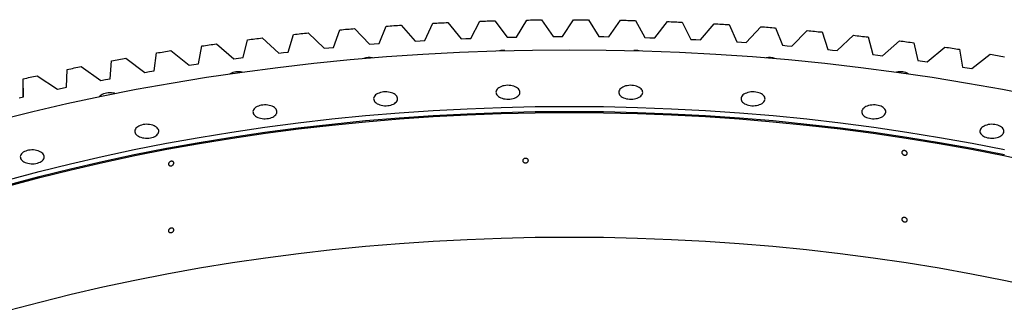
# Model space of a CAD drawing. Header units: millimetres. Extents: x -1195 to 24203, y 99347 to 119172.
# Tile 15 of 19: x 14331 to 15933, y 110186 to 110658. Entities that reach past the tile are written whole.
import ezdxf

# ---------------------------------------------------------------- set-up
doc = ezdxf.new("R2010")
doc.units = ezdxf.units.MM
doc.header["$LTSCALE"] = 100

msp = doc.modelspace()

# ---------------------------------------------------------------- linework, layer by layer
at = {"color": 7, "linetype": 'Continuous', "lineweight": 25}
for p, q in [((15064.8, 110627.7), (15079.6, 110655.6)), ((15103.9, 110656.3), (15123.9, 110629.6)), ((15139.6, 110629.9), (15155.9, 110657.5)), ((15180.2, 110657.8), (15198.7, 110630.7)), ((15214.4, 110630.8), (15232.2, 110658)), ((15256.5, 110657.9), (15273.5, 110630.5)), ((15289.3, 110630.3), (15308.5, 110657.2)), ((15332.8, 110656.7), (15348.3, 110629)), ((14841.8, 110613.1), (14852, 110641.6)), ((14876.1, 110643.6), (14900.3, 110618.1)), ((14915.9, 110619.3), (14927.6, 110647.6)), ((14951.8, 110649.2), (14974.6, 110623.3)), ((14990.2, 110624.2), (15003.5, 110652.3)), ((15027.8, 110653.5), (15049.1, 110627.1)), ((15364.1, 110628.5), (15384.7, 110655.1)), ((15409, 110654.1), (15423, 110626.1)), ((15438.7, 110625.4), (15460.8, 110651.5)), ((15485, 110650.1), (15497.5, 110621.9)), ((15513.1, 110620.9), (15536.6, 110646.6)), ((15560.7, 110644.8), (15571.7, 110616.4)), ((15587.3, 110615), (15612.2, 110640.3)), ((14694.9, 110596.7), (14702, 110625.5)), ((14725.8, 110628.4), (14752.7, 110603.8)), ((14768.1, 110605.5), (14776.8, 110634.2)), ((14800.7, 110636.7), (14826.3, 110611.6)), ((14974.6, 110623.3), (14982.4, 110623.7)), ((14982.4, 110623.7), (14990.2, 110624.2)), ((15049.1, 110627.1), (15057, 110627.4)), ((15057, 110627.4), (15064.8, 110627.7)), ((15123.9, 110629.6), (15131.7, 110629.8)), ((15131.7, 110629.8), (15139.6, 110629.9)), ((15198.7, 110630.7), (15206.6, 110630.8)), ((15206.6, 110630.8), (15214.4, 110630.8)), ((15273.5, 110630.5), (15281.4, 110630.5)), ((15281.4, 110630.5), (15289.3, 110630.3)), ((15348.3, 110629), (15356.2, 110628.8)), ((15356.2, 110628.8), (15364.1, 110628.5)), ((15423, 110626.1), (15430.9, 110625.8)), ((15430.9, 110625.8), (15438.7, 110625.4)), ((15636.2, 110638.1), (15645.6, 110609.5)), ((15661.1, 110607.9), (15687.3, 110632.7)), ((15711.2, 110630), (15719.1, 110601.3)), ((15734.5, 110599.4), (15762, 110623.7)), ((14577.4, 110607.8), (14606.9, 110584.2)), ((14622.1, 110586.5), (14627.7, 110615.4)), ((14651.3, 110618.8), (14679.5, 110594.6)), ((14826.3, 110611.6), (14834, 110612.4)), ((14834, 110612.4), (14841.8, 110613.1)), ((14900.3, 110618.1), (14908.1, 110618.7)), ((14908.1, 110618.7), (14915.9, 110619.3)), ((15497.5, 110621.9), (15505.3, 110621.4)), ((15505.3, 110621.4), (15513.1, 110620.9)), ((15571.7, 110616.4), (15579.5, 110615.7)), ((15579.5, 110615.7), (15587.3, 110615)), ((15645.6, 110609.5), (15653.4, 110608.7)), ((15653.4, 110608.7), (15661.1, 110607.9)), ((15785.8, 110620.6), (15792.1, 110591.7)), ((15807.4, 110589.6), (15836.2, 110613.4)), ((15859.8, 110609.9), (15864.6, 110580.9)), ((14504.1, 110595.5), (14534.8, 110572.4)), ((14550, 110575), (14554, 110604)), ((14679.5, 110594.6), (14687.2, 110595.7)), ((14687.2, 110595.7), (14694.9, 110596.7)), ((14752.7, 110603.8), (14760.4, 110604.7)), ((14760.4, 110604.7), (14768.1, 110605.5)), ((15719.1, 110601.3), (15726.8, 110600.3)), ((15726.8, 110600.3), (15734.5, 110599.4)), ((15792.1, 110591.7), (15799.8, 110590.7)), ((15879.7, 110578.5), (15909.8, 110601.8)), ((14407.7, 110548.2), (14408.6, 110577.3)), ((14431.5, 110581.9), (14463.5, 110559.4)), ((14478.4, 110562.2), (14480.9, 110591.3)), ((14606.9, 110584.2), (14614.5, 110585.3)), ((14614.5, 110585.3), (14622.1, 110586.5)), ((15799.8, 110590.7), (15807.4, 110589.6)), ((15864.6, 110580.9), (15872.2, 110579.7)), ((15872.2, 110579.7), (15879.7, 110578.5)), ((14336.9, 110561.2), (14337, 110562)), ((14336.9, 110532.7), (14336.9, 110561.2)), ((14337.7, 110532.9), (14337, 110562)), ((14359.7, 110567), (14392.9, 110545.1)), ((14463.5, 110559.4), (14471, 110560.8)), ((14471, 110560.8), (14478.4, 110562.2)), ((14534.8, 110572.4), (14542.4, 110573.7)), ((14542.4, 110573.7), (14550, 110575)), ((14392.9, 110545.1), (14400.3, 110546.6)), ((14400.3, 110546.6), (14407.7, 110548.2)), ((14330.3, 110531.2), (14337.7, 110532.9))]:
    msp.add_line(p, q, dxfattribs=at)
at = {"color": 7, "linetype": 'Continuous', "lineweight": 25, "flags": 128}
for points in [[(15079.6, 110655.6), (15082.7, 110655.7), (15085.7, 110655.8), (15088.7, 110655.9), (15091.8, 110656), (15094.8, 110656.1), (15097.8, 110656.1), (15100.9, 110656.2), (15103.9, 110656.3)], [(15155.9, 110657.5), (15158.9, 110657.5), (15161.9, 110657.6), (15165, 110657.6), (15168, 110657.7), (15171.1, 110657.7), (15174.1, 110657.7), (15177.2, 110657.8), (15180.2, 110657.8)], [(15232.2, 110658), (15235.2, 110658), (15238.3, 110658), (15241.3, 110658), (15244.3, 110658), (15247.4, 110658), (15250.4, 110658), (15253.5, 110658), (15256.5, 110657.9)], [(15308.5, 110657.2), (15311.5, 110657.2), (15314.6, 110657.1), (15317.6, 110657.1), (15320.6, 110657), (15323.7, 110656.9), (15326.7, 110656.8), (15329.8, 110656.8), (15332.8, 110656.7)], [(14852, 110641.6), (14855, 110641.8), (14858.1, 110642.1), (14861.1, 110642.4), (14864.1, 110642.6), (14867.1, 110642.9), (14870.1, 110643.1), (14873.1, 110643.4), (14876.1, 110643.6)], [(14927.6, 110647.6), (14930.7, 110647.8), (14933.7, 110648), (14936.7, 110648.2), (14939.7, 110648.4), (14942.7, 110648.6), (14945.8, 110648.8), (14948.8, 110649), (14951.8, 110649.2)], [(15003.5, 110652.3), (15006.6, 110652.4), (15009.6, 110652.6), (15012.6, 110652.7), (15015.6, 110652.9), (15018.7, 110653), (15021.7, 110653.2), (15024.7, 110653.3), (15027.8, 110653.5)], [(15384.7, 110655.1), (15387.7, 110654.9), (15390.8, 110654.8), (15393.8, 110654.7), (15396.8, 110654.6), (15399.9, 110654.5), (15402.9, 110654.3), (15405.9, 110654.2), (15409, 110654.1)], [(15460.8, 110651.5), (15463.8, 110651.3), (15466.8, 110651.2), (15469.9, 110651), (15472.9, 110650.8), (15475.9, 110650.6), (15478.9, 110650.5), (15482, 110650.3), (15485, 110650.1)], [(15536.6, 110646.6), (15539.6, 110646.4), (15542.6, 110646.2), (15545.7, 110645.9), (15548.7, 110645.7), (15551.7, 110645.5), (15554.7, 110645.2), (15557.7, 110645), (15560.7, 110644.8)], [(15612.2, 110640.3), (15615.2, 110640.1), (15618.2, 110639.8), (15621.2, 110639.5), (15624.2, 110639.2), (15627.2, 110638.9), (15630.2, 110638.6), (15633.2, 110638.3), (15636.2, 110638.1)], [(14702, 110625.5), (14705, 110625.8), (14707.9, 110626.2), (14710.9, 110626.6), (14713.9, 110626.9), (14716.9, 110627.3), (14719.8, 110627.7), (14722.8, 110628), (14725.8, 110628.4)], [(14776.8, 110634.2), (14779.8, 110634.5), (14782.8, 110634.8), (14785.8, 110635.1), (14788.8, 110635.5), (14791.8, 110635.8), (14794.8, 110636.1), (14797.7, 110636.4), (14800.7, 110636.7)], [(15687.3, 110632.7), (15690.3, 110632.4), (15693.3, 110632), (15696.3, 110631.7), (15699.3, 110631.4), (15702.2, 110631), (15705.2, 110630.7), (15708.2, 110630.3), (15711.2, 110630)], [(15762, 110623.7), (15765, 110623.4), (15768, 110623), (15770.9, 110622.6), (15773.9, 110622.2), (15776.9, 110621.8), (15779.8, 110621.4), (15782.8, 110621), (15785.8, 110620.6)], [(14297.9, 110495.5), (14352.7, 110509.1), (14408.2, 110521.9), (14464.2, 110533.8), (14520.7, 110544.9), (14577.7, 110555.1), (14635.2, 110564.4), (14693, 110572.9), (14751.2, 110580.5), (14809.8, 110587.2), (14868.6, 110593.1), (14927.7, 110598), (14986.9, 110602.1), (15046.4, 110605.2), (15105.9, 110607.5), (15165.6, 110608.8), (15225.3, 110609.3), (15284.9, 110608.8), (15344.6, 110607.5), (15404.2, 110605.2), (15463.6, 110602.1), (15522.9, 110598), (15581.9, 110593.1), (15640.8, 110587.2), (15699.3, 110580.5), (15757.5, 110572.9), (15815.4, 110564.4), (15872.8, 110555.1), (15929.8, 110544.9), (15986.3, 110533.8)], [(14554, 110604), (14556.9, 110604.5), (14559.8, 110605), (14562.8, 110605.4), (14565.7, 110605.9), (14568.6, 110606.4), (14571.6, 110606.9), (14574.5, 110607.3), (14577.4, 110607.8)], [(14627.7, 110615.4), (14630.6, 110615.8), (14633.6, 110616.3), (14636.6, 110616.7), (14639.5, 110617.1), (14642.5, 110617.5), (14645.4, 110617.9), (14648.4, 110618.3), (14651.3, 110618.8)], [(15836.2, 110613.4), (15839.2, 110613), (15842.1, 110612.6), (15845.1, 110612.1), (15848, 110611.7), (15851, 110611.2), (15853.9, 110610.8), (15856.8, 110610.3), (15859.8, 110609.9)], [(14480.9, 110591.3), (14483.8, 110591.8), (14486.7, 110592.4), (14489.6, 110592.9), (14492.5, 110593.4), (14495.4, 110593.9), (14498.3, 110594.5), (14501.2, 110595), (14504.1, 110595.5)], [(15909.8, 110601.8), (15912.8, 110601.3), (15915.7, 110600.8), (15918.6, 110600.3), (15921.5, 110599.8), (15924.4, 110599.3), (15927.3, 110598.8), (15930.3, 110598.3), (15933.2, 110597.8)], [(14408.6, 110577.3), (14411.4, 110577.9), (14414.3, 110578.4), (14417.2, 110579), (14420, 110579.6), (14422.9, 110580.2), (14425.8, 110580.8), (14428.7, 110581.3), (14431.5, 110581.9)], [(14337, 110562), (14339.8, 110562.6), (14342.7, 110563.2), (14345.5, 110563.9), (14348.3, 110564.5), (14351.2, 110565.1), (14354, 110565.8), (14356.9, 110566.4), (14359.7, 110567)], [(15111.6, 110532.2), (15113.6, 110531.1), (15115.8, 110530.3), (15118.2, 110529.6), (15120.8, 110529.2), (15123.4, 110528.9), (15126.1, 110528.9), (15128.7, 110529), (15131.3, 110529.4), (15133.8, 110530), (15136.1, 110530.7), (15138.2, 110531.6), (15140.1, 110532.7), (15141.7, 110533.9), (15143, 110535.3), (15144, 110536.7), (15144.6, 110538.2), (15144.9, 110539.7), (15144.8, 110541.3), (15144.3, 110542.8), (15143.5, 110544.2), (15142.4, 110545.6), (15140.9, 110546.9), (15139.2, 110548.1), (15137.2, 110549.1), (15135, 110549.9), (15132.5, 110550.6), (15130, 110551.1), (15127.4, 110551.3), (15124.7, 110551.4), (15122.1, 110551.2), (15119.5, 110550.8), (15117, 110550.3), (15114.7, 110549.5), (15112.6, 110548.6), (15110.7, 110547.5), (15109.1, 110546.3), (15107.8, 110545), (15106.8, 110543.5), (15106.2, 110542), (15105.9, 110540.5), (15106, 110539), (15106.4, 110537.5), (15107.3, 110536), (15108.4, 110534.6), (15109.9, 110533.3), (15111.6, 110532.2)], [(15311.3, 110532.2), (15313.4, 110531.1), (15315.6, 110530.3), (15318, 110529.6), (15320.5, 110529.2), (15323.1, 110528.9), (15325.8, 110528.9), (15328.4, 110529), (15331, 110529.4), (15333.5, 110530), (15335.8, 110530.7), (15338, 110531.6), (15339.8, 110532.7), (15341.4, 110533.9), (15342.7, 110535.3), (15343.7, 110536.7), (15344.4, 110538.2), (15344.6, 110539.7), (15344.5, 110541.3), (15344.1, 110542.8), (15343.3, 110544.2), (15342.1, 110545.6), (15340.7, 110546.9), (15338.9, 110548.1), (15336.9, 110549.1), (15334.7, 110549.9), (15332.3, 110550.6), (15329.8, 110551.1), (15327.1, 110551.3), (15324.5, 110551.4), (15321.8, 110551.2), (15319.2, 110550.8), (15316.8, 110550.3), (15314.4, 110549.5), (15312.3, 110548.6), (15310.4, 110547.5), (15308.8, 110546.3), (15307.5, 110545), (15306.6, 110543.5), (15305.9, 110542), (15305.6, 110540.5), (15305.7, 110539), (15306.2, 110537.5), (15307, 110536), (15308.1, 110534.6), (15309.6, 110533.3), (15311.3, 110532.2)], [(14486.3, 110538.2), (14485.6, 110538.4), (14483.1, 110538.9), (14480.4, 110539.1), (14477.8, 110539.2), (14475.1, 110539), (14472.6, 110538.7), (14470.1, 110538.1), (14467.8, 110537.3), (14465.6, 110536.4), (14463.8, 110535.3), (14462.1, 110534.1), (14461.2, 110533.2)], [(14912.7, 110521.5), (14914.7, 110520.5), (14916.9, 110519.7), (14919.3, 110519), (14921.9, 110518.5), (14924.5, 110518.3), (14927.2, 110518.2), (14929.8, 110518.4), (14932.4, 110518.7), (14934.9, 110519.3), (14937.2, 110520.1), (14939.3, 110521), (14941.2, 110522.1), (14942.8, 110523.3), (14944.1, 110524.6), (14945.1, 110526.1), (14945.7, 110527.6), (14946, 110529.1), (14945.9, 110530.6), (14945.4, 110532.1), (14944.6, 110533.6), (14943.5, 110535), (14942, 110536.3), (14940.3, 110537.4), (14938.3, 110538.4), (14936.1, 110539.3), (14933.7, 110539.9), (14931.1, 110540.4), (14928.5, 110540.7), (14925.8, 110540.7), (14923.2, 110540.6), (14920.6, 110540.2), (14918.1, 110539.6), (14915.8, 110538.9), (14913.7, 110538), (14911.8, 110536.9), (14910.2, 110535.7), (14908.9, 110534.3), (14907.9, 110532.9), (14907.3, 110531.4), (14907, 110529.9), (14907.1, 110528.3), (14907.6, 110526.8), (14908.4, 110525.3), (14909.5, 110524), (14911, 110522.7), (14912.7, 110521.5)], [(15510.2, 110521.5), (15512.2, 110520.5), (15514.5, 110519.7), (15516.9, 110519), (15519.4, 110518.5), (15522, 110518.3), (15524.7, 110518.2), (15527.3, 110518.4), (15529.9, 110518.7), (15532.4, 110519.3), (15534.7, 110520.1), (15536.8, 110521), (15538.7, 110522.1), (15540.3, 110523.3), (15541.6, 110524.6), (15542.6, 110526.1), (15543.2, 110527.6), (15543.5, 110529.1), (15543.4, 110530.6), (15543, 110532.1), (15542.2, 110533.6), (15541, 110535), (15539.6, 110536.3), (15537.8, 110537.4), (15535.8, 110538.4), (15533.6, 110539.3), (15531.2, 110539.9), (15528.6, 110540.4), (15526, 110540.7), (15523.4, 110540.7), (15520.7, 110540.6), (15518.1, 110540.2), (15515.7, 110539.6), (15513.3, 110538.9), (15511.2, 110538), (15509.3, 110536.9), (15507.7, 110535.7), (15506.4, 110534.3), (15505.4, 110532.9), (15504.8, 110531.4), (15504.5, 110529.9), (15504.6, 110528.3), (15505.1, 110526.8), (15505.9, 110525.3), (15507, 110524), (15508.5, 110522.7), (15510.2, 110521.5)], [(14312.4, 110398), (14362.8, 110411.4), (14413.8, 110424), (14465.3, 110435.9), (14517.4, 110447), (14570, 110457.3), (14623, 110466.8), (14676.4, 110475.5), (14730.2, 110483.4), (14784.4, 110490.5), (14838.8, 110496.7), (14893.5, 110502.1), (14948.5, 110506.7), (15003.6, 110510.5), (15058.9, 110513.4), (15114.3, 110515.5), (15169.8, 110516.8), (15225.3, 110517.2), (15280.8, 110516.8), (15336.2, 110515.5), (15391.6, 110513.4), (15446.9, 110510.5), (15502, 110506.7), (15557, 110502.1), (15611.7, 110496.7), (15666.1, 110490.5), (15720.3, 110483.4), (15774.1, 110475.5), (15827.5, 110466.8), (15880.5, 110457.3), (15933.1, 110447)], [(14716.4, 110500.3), (14718.4, 110499.3), (14720.6, 110498.5), (14723, 110497.8), (14725.5, 110497.4), (14728.2, 110497.1), (14730.8, 110497), (14733.5, 110497.2), (14736.1, 110497.6), (14738.5, 110498.1), (14740.9, 110498.9), (14743, 110499.8), (14744.9, 110500.9), (14746.5, 110502.1), (14747.8, 110503.5), (14748.7, 110504.9), (14749.4, 110506.4), (14749.6, 110507.9), (14749.6, 110509.4), (14749.1, 110511), (14748.3, 110512.4), (14747.2, 110513.8), (14745.7, 110515.1), (14743.9, 110516.2), (14741.9, 110517.3), (14739.7, 110518.1), (14737.3, 110518.8), (14734.8, 110519.2), (14732.2, 110519.5), (14729.5, 110519.5), (14726.8, 110519.4), (14724.3, 110519), (14721.8, 110518.5), (14719.5, 110517.7), (14717.3, 110516.8), (14715.5, 110515.7), (14713.9, 110514.5), (14712.5, 110513.1), (14711.6, 110511.7), (14710.9, 110510.2), (14710.7, 110508.7), (14710.8, 110507.1), (14711.2, 110505.6), (14712, 110504.2), (14713.2, 110502.8), (14714.6, 110501.5), (14716.4, 110500.3)], [(15706.6, 110500.3), (15708.6, 110499.3), (15710.8, 110498.5), (15713.2, 110497.8), (15715.8, 110497.4), (15718.4, 110497.1), (15721, 110497), (15723.7, 110497.2), (15726.3, 110497.6), (15728.7, 110498.1), (15731.1, 110498.9), (15733.2, 110499.8), (15735.1, 110500.9), (15736.7, 110502.1), (15738, 110503.5), (15739, 110504.9), (15739.6, 110506.4), (15739.9, 110507.9), (15739.8, 110509.4), (15739.3, 110511), (15738.5, 110512.4), (15737.4, 110513.8), (15735.9, 110515.1), (15734.2, 110516.2), (15732.2, 110517.3), (15729.9, 110518.1), (15727.5, 110518.8), (15725, 110519.2), (15722.4, 110519.5), (15719.7, 110519.5), (15717.1, 110519.4), (15714.5, 110519), (15712, 110518.5), (15709.7, 110517.7), (15707.6, 110516.8), (15705.7, 110515.7), (15704.1, 110514.5), (15702.8, 110513.1), (15701.8, 110511.7), (15701.2, 110510.2), (15700.9, 110508.7), (15701, 110507.1), (15701.4, 110505.6), (15702.2, 110504.2), (15703.4, 110502.8), (15704.8, 110501.5), (15706.6, 110500.3)], [(14312.4, 110389.8), (14362.8, 110403.2), (14413.8, 110415.9), (14465.3, 110427.7), (14517.4, 110438.8), (14570, 110449.1), (14623, 110458.6), (14676.4, 110467.3), (14730.2, 110475.2), (14784.4, 110482.3), (14838.8, 110488.5), (14893.5, 110494), (14948.5, 110498.6), (15003.6, 110502.3), (15058.9, 110505.3), (15114.3, 110507.4), (15169.8, 110508.6), (15225.3, 110509), (15280.8, 110508.6), (15336.2, 110507.4), (15391.6, 110505.3), (15446.9, 110502.3), (15502, 110498.6), (15557, 110494), (15611.7, 110488.5), (15666.1, 110482.3), (15720.3, 110475.2), (15774.1, 110467.3), (15827.5, 110458.6), (15880.5, 110449.1), (15933.1, 110438.8)], [(14313.7, 110388.2), (14364, 110401.6), (14414.9, 110414.3), (14466.4, 110426.1), (14518.4, 110437.2), (14570.9, 110447.5), (14623.9, 110457), (14677.2, 110465.7), (14730.9, 110473.5), (14785, 110480.6), (14839.4, 110486.8), (14894, 110492.3), (14948.9, 110496.8), (15003.9, 110500.6), (15059.1, 110503.5), (15114.4, 110505.6), (15169.8, 110506.9), (15225.3, 110507.3), (15280.7, 110506.9), (15336.1, 110505.6), (15391.4, 110503.5), (15446.6, 110500.6), (15501.7, 110496.8), (15556.5, 110492.3), (15611.1, 110486.8), (15665.5, 110480.6), (15719.6, 110473.5), (15773.3, 110465.7), (15826.7, 110457), (15879.6, 110447.5), (15932.1, 110437.2), (15984.1, 110426.1)], [(14524.3, 110468.8), (14526.3, 110467.8), (14528.5, 110466.9), (14530.9, 110466.3), (14533.4, 110465.8), (14536, 110465.5), (14538.7, 110465.5), (14541.4, 110465.6), (14543.9, 110466), (14546.4, 110466.6), (14548.7, 110467.3), (14550.9, 110468.2), (14552.7, 110469.3), (14554.3, 110470.6), (14555.7, 110471.9), (14556.6, 110473.3), (14557.3, 110474.8), (14557.5, 110476.3), (14557.4, 110477.9), (14557, 110479.4), (14556.2, 110480.9), (14555, 110482.2), (14553.6, 110483.5), (14551.8, 110484.7), (14549.8, 110485.7), (14547.6, 110486.5), (14545.2, 110487.2), (14542.7, 110487.7), (14540, 110487.9), (14537.4, 110488), (14534.7, 110487.8), (14532.1, 110487.5), (14529.7, 110486.9), (14527.3, 110486.1), (14525.2, 110485.2), (14523.3, 110484.1), (14521.7, 110482.9), (14520.4, 110481.6), (14519.5, 110480.1), (14518.8, 110478.6), (14518.6, 110477.1), (14518.6, 110475.6), (14519.1, 110474.1), (14519.9, 110472.6), (14521, 110471.2), (14522.5, 110469.9), (14524.3, 110468.8)], [(15898.7, 110468.8), (15900.7, 110467.8), (15902.9, 110466.9), (15905.3, 110466.3), (15907.9, 110465.8), (15910.5, 110465.5), (15913.2, 110465.5), (15915.8, 110465.6), (15918.4, 110466), (15920.9, 110466.6), (15923.2, 110467.3), (15925.3, 110468.2), (15927.2, 110469.3), (15928.8, 110470.6), (15930.1, 110471.9), (15931.1, 110473.3), (15931.7, 110474.8), (15932, 110476.3), (15931.9, 110477.9), (15931.4, 110479.4), (15930.6, 110480.9), (15929.5, 110482.2), (15928, 110483.5), (15926.3, 110484.7), (15924.3, 110485.7), (15922, 110486.5), (15919.6, 110487.2), (15917.1, 110487.7), (15914.5, 110487.9), (15911.8, 110488), (15909.2, 110487.8), (15906.6, 110487.5), (15904.1, 110486.9), (15901.8, 110486.1), (15899.7, 110485.2), (15897.8, 110484.1), (15896.2, 110482.9), (15894.9, 110481.6), (15893.9, 110480.1), (15893.3, 110478.6), (15893, 110477.1), (15893.1, 110475.6), (15893.5, 110474.1), (15894.3, 110472.6), (15895.5, 110471.2), (15897, 110469.9), (15898.7, 110468.8)], [(14338, 110427.1), (14340, 110426.1), (14342.2, 110425.3), (14344.6, 110424.6), (14347.2, 110424.1), (14349.8, 110423.9), (14352.5, 110423.8), (14355.1, 110424), (14357.7, 110424.3), (14360.2, 110424.9), (14362.5, 110425.7), (14364.6, 110426.6), (14366.5, 110427.7), (14368.1, 110428.9), (14369.4, 110430.2), (14370.4, 110431.7), (14371, 110433.2), (14371.3, 110434.7), (14371.2, 110436.2), (14370.7, 110437.7), (14369.9, 110439.2), (14368.8, 110440.6), (14367.3, 110441.9), (14365.6, 110443), (14363.6, 110444), (14361.3, 110444.9), (14358.9, 110445.6), (14356.4, 110446), (14353.8, 110446.3), (14351.1, 110446.3), (14348.5, 110446.2), (14345.9, 110445.8), (14343.4, 110445.2), (14341.1, 110444.5), (14339, 110443.6), (14337.1, 110442.5), (14335.5, 110441.3), (14334.2, 110439.9), (14333.2, 110438.5), (14332.6, 110437), (14332.3, 110435.5), (14332.4, 110433.9), (14332.8, 110432.4), (14333.6, 110430.9), (14334.8, 110429.6), (14336.2, 110428.3), (14338, 110427.1)], [(14313.7, 110185.7), (14364, 110199.1), (14414.9, 110211.8), (14466.4, 110223.6), (14518.4, 110234.7), (14570.9, 110245), (14623.9, 110254.5), (14677.2, 110263.2), (14730.9, 110271), (14785, 110278.1), (14839.4, 110284.3), (14894, 110289.8), (14948.9, 110294.3), (15003.9, 110298.1), (15059.1, 110301), (15114.4, 110303.1), (15169.8, 110304.4), (15225.3, 110304.8), (15280.7, 110304.4), (15336.1, 110303.1), (15391.4, 110301), (15446.6, 110298.1), (15501.7, 110294.3), (15556.5, 110289.8), (15611.1, 110284.3), (15665.5, 110278.1), (15719.6, 110271), (15773.3, 110263.2), (15826.7, 110254.5), (15879.6, 110245), (15932.1, 110234.7), (15984.1, 110223.6)]]:
    msp.add_lwpolyline(points, dxfattribs=at)
at = {"color": 7, "linetype": 'Continuous', "lineweight": 25}
for centre, radius, start, end in [((15116.7, 110574.7), 33.4, 84.0902, 99.0881), ((15333.8, 110574.8), 33.3, 80.8952, 95.9266), ((14900.6, 110564.5), 32, 82.2966, 107.2763), ((15549.9, 110564.3), 32.2, 72.8031, 97.624), ((14687.2, 110543.7), 29.9, 78.4917, 117.5913), ((15763.3, 110543.7), 29.8, 62.3828, 101.5341)]:
    msp.add_arc(centre, radius, start, end, dxfattribs=at)
for points in [[(15158.6, 110429.1), (15158.6, 110428.9), (15158.5, 110428.6), (15158.4, 110428.2), (15158.3, 110427.9), (15158.1, 110427.5), (15158, 110427.3), (15157.6, 110426.9), (15157.4, 110426.7), (15157, 110426.3), (15156.8, 110426.2), (15156.3, 110425.9), (15156, 110425.8), (15155.5, 110425.6), (15155.2, 110425.5), (15154.6, 110425.4), (15154.4, 110425.4), (15153.8, 110425.4), (15153.5, 110425.4), (15152.9, 110425.5), (15152.6, 110425.5), (15152.1, 110425.7), (15151.8, 110425.8), (15151.3, 110426.1), (15151.1, 110426.2), (15150.7, 110426.5), (15150.5, 110426.7), (15150.2, 110427.1), (15150, 110427.3), (15149.8, 110427.8), (15149.7, 110428), (15149.6, 110428.5), (15149.6, 110428.7), (15149.6, 110429.2), (15149.6, 110429.4), (15149.7, 110429.9), (15149.8, 110430.1), (15150, 110430.6), (15150.1, 110430.8), (15150.5, 110431.2), (15150.7, 110431.4), (15151.1, 110431.7), (15151.3, 110431.9), (15151.8, 110432.2), (15152.1, 110432.3), (15152.6, 110432.5), (15152.9, 110432.6), (15153.5, 110432.7), (15153.8, 110432.7), (15154.3, 110432.7), (15154.6, 110432.7), (15155.2, 110432.6), (15155.5, 110432.6), (15156, 110432.4), (15156.3, 110432.3), (15156.8, 110432), (15157, 110431.9), (15157.4, 110431.5), (15157.6, 110431.4), (15158, 110431), (15158.1, 110430.7), (15158.3, 110430.3), (15158.4, 110430.1), (15158.5, 110429.6), (15158.6, 110429.4), (15158.6, 110429.1)], [(15774.8, 110440.9), (15774.8, 110440.7), (15774.8, 110440.4), (15774.7, 110440), (15774.6, 110439.8), (15774.4, 110439.4), (15774.2, 110439.2), (15773.9, 110438.8), (15773.7, 110438.7), (15773.3, 110438.4), (15773.1, 110438.3), (15772.6, 110438.1), (15772.4, 110438), (15771.9, 110437.9), (15771.6, 110437.9), (15771, 110437.9), (15770.7, 110437.9), (15770.2, 110438), (15769.9, 110438), (15769.3, 110438.2), (15769.1, 110438.3), (15768.5, 110438.6), (15768.3, 110438.7), (15767.8, 110439.1), (15767.6, 110439.3), (15767.2, 110439.7), (15767, 110439.9), (15766.7, 110440.3), (15766.5, 110440.6), (15766.3, 110441), (15766.2, 110441.3), (15766.1, 110441.8), (15766.1, 110442), (15766.1, 110442.5), (15766.1, 110442.7), (15766.2, 110443.2), (15766.3, 110443.4), (15766.5, 110443.8), (15766.7, 110444), (15767, 110444.4), (15767.2, 110444.5), (15767.6, 110444.8), (15767.8, 110444.9), (15768.3, 110445.1), (15768.5, 110445.2), (15769, 110445.3), (15769.3, 110445.3), (15769.9, 110445.3), (15770.2, 110445.3), (15770.7, 110445.2), (15771, 110445.2), (15771.6, 110445), (15771.8, 110444.9), (15772.4, 110444.6), (15772.6, 110444.5), (15773.1, 110444.1), (15773.3, 110443.9), (15773.7, 110443.5), (15773.9, 110443.3), (15774.2, 110442.9), (15774.4, 110442.6), (15774.6, 110442.1), (15774.7, 110441.9), (15774.8, 110441.4), (15774.8, 110441.2), (15774.8, 110440.9)], [(14582, 110425), (14582, 110424.8), (14581.9, 110424.5), (14581.8, 110424.1), (14581.8, 110423.8), (14581.5, 110423.3), (14581.4, 110423.1), (14581.1, 110422.6), (14580.9, 110422.4), (14580.5, 110422), (14580.3, 110421.8), (14579.8, 110421.5), (14579.6, 110421.3), (14579.1, 110421), (14578.8, 110420.9), (14578.3, 110420.7), (14578, 110420.6), (14577.4, 110420.5), (14577.1, 110420.5), (14576.6, 110420.5), (14576.3, 110420.5), (14575.8, 110420.6), (14575.5, 110420.7), (14575.1, 110420.8), (14574.9, 110420.9), (14574.5, 110421.2), (14574.3, 110421.4), (14574, 110421.7), (14573.8, 110421.9), (14573.6, 110422.3), (14573.5, 110422.5), (14573.4, 110423), (14573.4, 110423.2), (14573.4, 110423.7), (14573.4, 110423.9), (14573.5, 110424.4), (14573.6, 110424.7), (14573.8, 110425.2), (14574, 110425.4), (14574.3, 110425.8), (14574.5, 110426.1), (14574.9, 110426.5), (14575.1, 110426.7), (14575.5, 110427), (14575.8, 110427.2), (14576.3, 110427.5), (14576.6, 110427.6), (14577.1, 110427.8), (14577.4, 110427.9), (14578, 110428), (14578.2, 110428), (14578.8, 110428), (14579.1, 110428), (14579.6, 110427.9), (14579.8, 110427.8), (14580.3, 110427.6), (14580.5, 110427.5), (14580.9, 110427.3), (14581.1, 110427.1), (14581.4, 110426.8), (14581.5, 110426.6), (14581.8, 110426.2), (14581.8, 110426), (14581.9, 110425.5), (14582, 110425.3), (14582, 110425)], [(15774.8, 110332.3), (15774.8, 110332.1), (15774.8, 110331.8), (15774.7, 110331.4), (15774.6, 110331.2), (15774.4, 110330.8), (15774.2, 110330.6), (15773.9, 110330.2), (15773.7, 110330.1), (15773.3, 110329.8), (15773.1, 110329.7), (15772.6, 110329.5), (15772.4, 110329.4), (15771.9, 110329.3), (15771.6, 110329.3), (15771, 110329.3), (15770.7, 110329.3), (15770.2, 110329.4), (15769.9, 110329.4), (15769.3, 110329.6), (15769.1, 110329.7), (15768.5, 110330), (15768.3, 110330.1), (15767.8, 110330.5), (15767.6, 110330.7), (15767.2, 110331.1), (15767, 110331.3), (15766.7, 110331.7), (15766.5, 110332), (15766.3, 110332.4), (15766.2, 110332.7), (15766.1, 110333.2), (15766.1, 110333.4), (15766.1, 110333.9), (15766.1, 110334.1), (15766.2, 110334.6), (15766.3, 110334.8), (15766.5, 110335.2), (15766.7, 110335.4), (15767, 110335.8), (15767.2, 110335.9), (15767.6, 110336.2), (15767.8, 110336.3), (15768.3, 110336.5), (15768.5, 110336.6), (15769, 110336.7), (15769.3, 110336.7), (15769.9, 110336.7), (15770.2, 110336.7), (15770.7, 110336.6), (15771, 110336.6), (15771.6, 110336.4), (15771.8, 110336.3), (15772.4, 110336), (15772.6, 110335.9), (15773.1, 110335.5), (15773.3, 110335.3), (15773.7, 110334.9), (15773.9, 110334.7), (15774.2, 110334.3), (15774.4, 110334), (15774.6, 110333.5), (15774.7, 110333.3), (15774.8, 110332.8), (15774.8, 110332.6), (15774.8, 110332.3)], [(14582, 110316.4), (14582, 110316.2), (14581.9, 110315.9), (14581.8, 110315.5), (14581.8, 110315.2), (14581.5, 110314.7), (14581.4, 110314.5), (14581.1, 110314), (14580.9, 110313.8), (14580.5, 110313.4), (14580.3, 110313.2), (14579.8, 110312.9), (14579.6, 110312.7), (14579.1, 110312.4), (14578.8, 110312.3), (14578.3, 110312.1), (14578, 110312), (14577.4, 110311.9), (14577.1, 110311.9), (14576.6, 110311.9), (14576.3, 110311.9), (14575.8, 110312), (14575.5, 110312.1), (14575.1, 110312.2), (14574.9, 110312.3), (14574.5, 110312.6), (14574.3, 110312.8), (14574, 110313.1), (14573.8, 110313.3), (14573.6, 110313.7), (14573.5, 110313.9), (14573.4, 110314.4), (14573.4, 110314.6), (14573.4, 110315.1), (14573.4, 110315.3), (14573.5, 110315.8), (14573.6, 110316.1), (14573.8, 110316.6), (14574, 110316.8), (14574.3, 110317.2), (14574.5, 110317.5), (14574.9, 110317.9), (14575.1, 110318.1), (14575.5, 110318.4), (14575.8, 110318.6), (14576.3, 110318.9), (14576.6, 110319), (14577.1, 110319.2), (14577.4, 110319.3), (14578, 110319.4), (14578.2, 110319.4), (14578.8, 110319.4), (14579.1, 110319.4), (14579.6, 110319.3), (14579.8, 110319.2), (14580.3, 110319.1), (14580.5, 110318.9), (14580.9, 110318.7), (14581.1, 110318.5), (14581.4, 110318.2), (14581.5, 110318), (14581.8, 110317.6), (14581.8, 110317.4), (14581.9, 110316.9), (14582, 110316.7), (14582, 110316.4)]]:
    msp.add_open_spline(points, degree=3, knots=[0, 0, 0, 0, 0.03125, 0.03125, 0.0625, 0.0625, 0.09375, 0.09375, 0.125, 0.125, 0.15625, 0.15625, 0.1875, 0.1875, 0.21875, 0.21875, 0.25, 0.25, 0.28125, 0.28125, 0.3125, 0.3125, 0.34375, 0.34375, 0.375, 0.375, 0.40625, 0.40625, 0.4375, 0.4375, 0.46875, 0.46875, 0.5, 0.5, 0.53125, 0.53125, 0.5625, 0.5625, 0.59375, 0.59375, 0.625, 0.625, 0.65625, 0.65625, 0.6875, 0.6875, 0.71875, 0.71875, 0.75, 0.75, 0.78125, 0.78125, 0.8125, 0.8125, 0.84375, 0.84375, 0.875, 0.875, 0.90625, 0.90625, 0.9375, 0.9375, 0.96875, 0.96875, 1, 1, 1, 1], dxfattribs=at)

doc.saveas('drawing.dxf')
